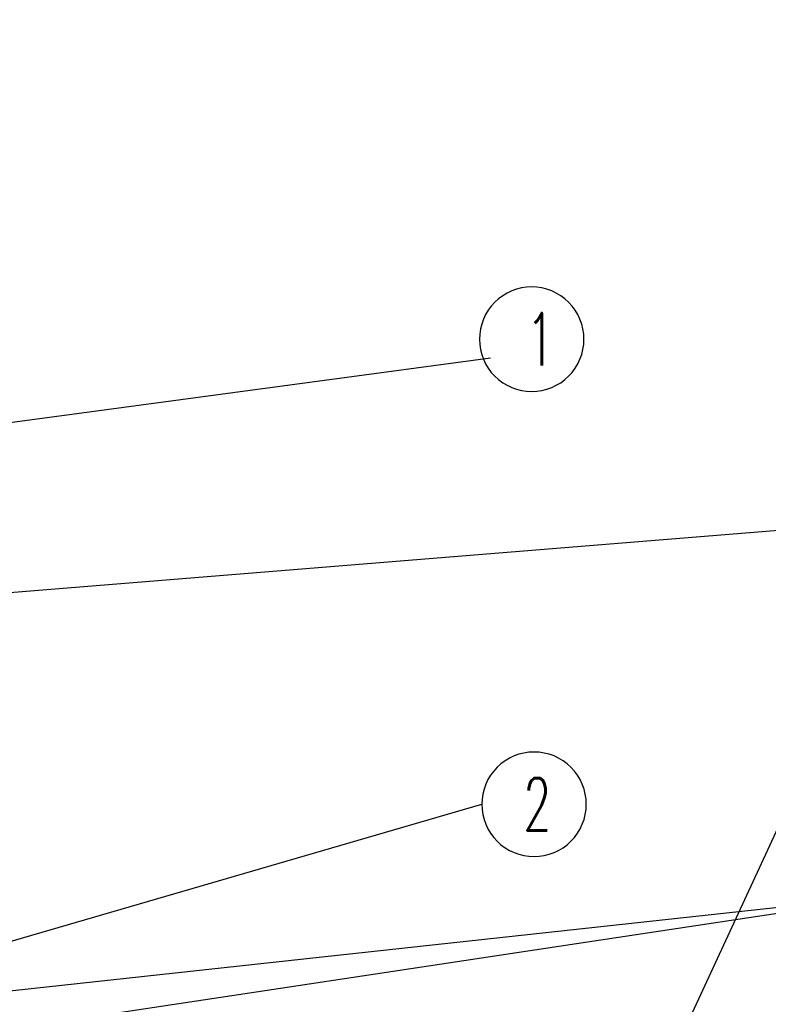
# Model space of a CAD drawing. Header units: inches. Extents: x -399 to 442, y -299 to 295.
# Tile 54 of 138: x -51 to -8, y 152 to 208. Entities that reach past the tile are written whole.
import ezdxf

# ---------------------------------------------------------------- set-up
doc = ezdxf.new("R2010")
doc.units = ezdxf.units.IN
doc.layers.add('1', color=7, linetype='Continuous')
doc.styles.add('CONVERTER_13', font='txt.shx', dxfattribs={"width": 0.63})
doc.dimstyles.get("Standard").update_dxf_attribs({"dimtxt": 0.18, "dimasz": 0.18, "dimexe": 0.18, "dimexo": 0.0625, "dimgap": 0.09, "dimtad": 0, "dimtih": 1, "dimtoh": 1, "dimdec": 4, "dimzin": 0, "dimdsep": 46, "dimtxsty": 'Standard', "dimcen": 0.09, "dimadec": 0, "dimazin": 0, "dimtfac": 1, "dimtdec": 4, "dimtofl": 0, "dimtmove": 0, "dimatfit": 3, "dimfxl": 1, "dimtolj": 1, "dimtzin": 0, "dimarcsym": 0})

# ---------------------------------------------------------------- blocks, each defined once
blk = doc.blocks.new('gen1', base_point=(-147.5, 38.75))
at = {"layer": '1', "color": 1}
for points in [[(-26.661, 233.741), (-26.661, 233.741, 0.414214), (-22.911, 237.491), (-22.911, 237.491, 0.414214), (-26.661, 241.241), (-26.661, 241.241, 0.414214), (-30.411, 237.491), (-30.411, 237.491, 0.414214)], [(-26.493, 200.374), (-26.493, 200.374, 0.414214), (-22.743, 204.124), (-22.743, 204.124, 0.414214), (-26.493, 207.874), (-26.493, 207.874, 0.414214), (-30.243, 204.124), (-30.243, 204.124, 0.414214)]]:
    blk.add_lwpolyline(points, format="xyb", close=True, dxfattribs=at)
at = {"layer": '1', "color": 1, "style": 'CONVERTER_13', "width": 0.63}
for s, p in [('1', (-27.055, 235.616)), ('2', (-27.28, 202.249))]:
    blk.add_text(s, height=3.75, dxfattribs=at).set_placement(p)
at = {"layer": '1', "color": 3, "linetype": 'Continuous', "has_arrowhead": 0}
for points in [[(-220.365, 251.819), (-128.627, 293.66), (1.087, 283.282)], [(-72.502, 230.39), (-29.632, 236.151)], [(-84.636, 217.67), (1.285, 224.628)], [(-57.177, 117.25), (-15.563, 188.215), (1.285, 224.628)], [(-69.214, 192.808), (-30.243, 204.124)], [(-151.981, 174.802), (1.087, 197.824)], [(-69.214, 190.2), (1.087, 197.824)]]:
    blk.add_leader(points, dimstyle='Standard', dxfattribs=at)

msp = doc.modelspace()

# ---------------------------------------------------------------- block references
at = {"xscale": 0.8, "yscale": 0.8, "zscale": 0.8}
msp.add_blockref('gen1', (-118, 31), dxfattribs=at)

doc.saveas('drawing.dxf')
